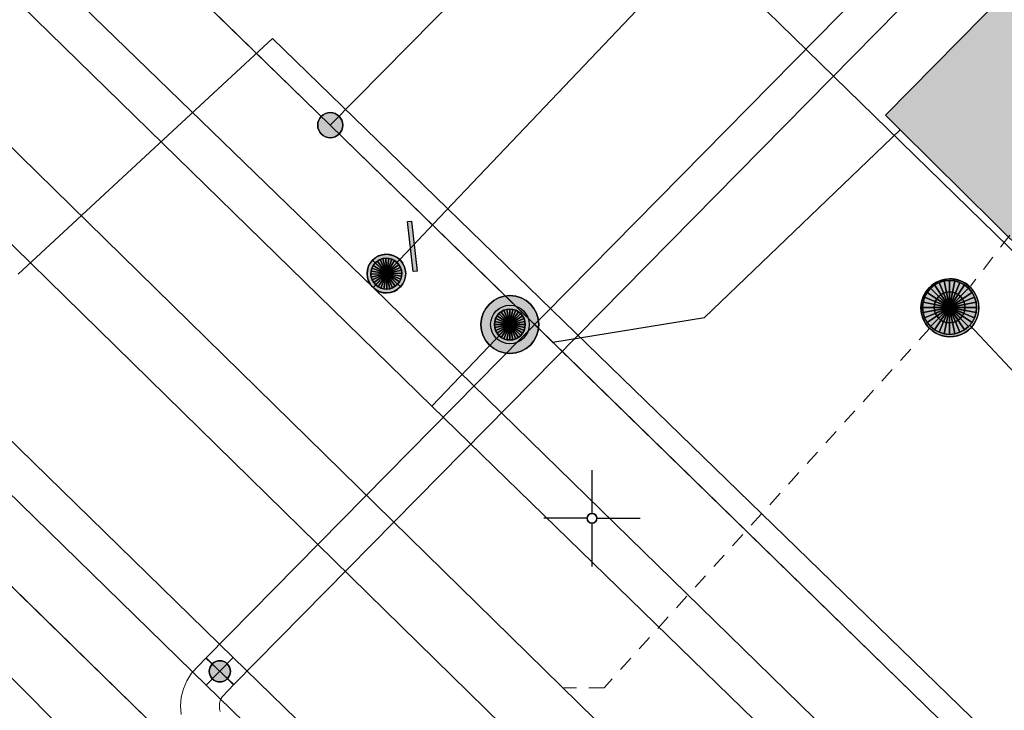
# Model space of a CAD drawing. Header units: metres. Extents: x 2695560 to 2696939, y 1260529 to 1262050.
# Tile 200 of 256: x 2695769 to 2695781, y 1260997 to 1261006. Entities that reach past the tile are written whole.
import ezdxf

# ---------------------------------------------------------------- set-up
doc = ezdxf.new("R2010")
doc.units = ezdxf.units.M
doc.linetypes.add('AUSGEZOGEN', pattern=[0])
doc.linetypes.add('VERDECKT2_S2', pattern=[0.36, 0.2, -0.16])
for name, color, linetype in [('XR$1$AV_Gebäudeflächen (BB)', 7, 'AUSGEZOGEN'), ('XR$1$AV_Grenzpunkte', 7, 'AUSGEZOGEN'), ('XR$1$AV_Koordinatennetzpunkte', 7, 'AUSGEZOGEN'), ('XR$1$AV_Linien (BB)', 7, 'AUSGEZOGEN'), ('XR$1$AW_LK_Schachtdeckel', 24, 'AUSGEZOGEN'), ('XR$1$EW_LK_Knoten', 1, 'AUSGEZOGEN'), ('XR$1$GA_LK_Absperrarmatur', 32, 'AUSGEZOGEN'), ('XR$1$GA_LK_Rohrleitungsteil', 32, 'AUSGEZOGEN'), ('XR$1$Liegenschaftsgrenzen', 7, 'AUSGEZOGEN'), ('XR$1$PFAV', 255, 'AUSGEZOGEN'), ('XR$1$PFAW', 255, 'AUSGEZOGEN'), ('XR$1$PFGA', 255, 'AUSGEZOGEN'), ('XR$1$PFWA', 255, 'AUSGEZOGEN'), ('XR$1$RAEW', 8, 'AUSGEZOGEN'), ('XR$1$RP_Abstandslinie', 7, 'AUSGEZOGEN'), ('XR$1$WA_LK_Hydrant', 171, 'AUSGEZOGEN')]:
    doc.layers.add(name, color=color, linetype=linetype)
for name, color, linetype, lineweight in [('XR$2$ABW-Linie-R-genau', 4, 'AUSGEZOGEN', 18), ('XR$2$ABW-Linie-R-ungenau', 4, 'VERDECKT2_S2', 18), ('XR$2$ABW-LinieFlaeche-R-genau', 4, 'AUSGEZOGEN', 18), ('XR$2$ABW-Punkt', 6, 'AUSGEZOGEN', 18), ('XR$2$ELE-LinieFlaeche-genau', 1, 'AUSGEZOGEN', 18), ('XR$2$GAS-Linie-genau', 12, 'AUSGEZOGEN', 18), ('XR$2$GAS-Punkt', 12, 'AUSGEZOGEN', 18), ('XR$2$KOM-Linie-U-genau', 91, 'AUSGEZOGEN', 18), ('XR$2$WAS-Linie-genau', 5, 'AUSGEZOGEN', 18), ('XR$2$WAS-Punkt', 5, 'AUSGEZOGEN', 18)]:
    doc.layers.add(name, color=color, linetype=linetype, lineweight=lineweight)

# ---------------------------------------------------------------- blocks, each defined once
blk = doc.blocks.new('COMPLEXOBJECT_218')
at = {"layer": 'XR$1$AV_Linien (BB)', "color": 7, "linetype": 'AUSGEZOGEN', "transparency": 33554687}
blk.add_lwpolyline([(5745.99, 11020.1), (5770.73, 10995.95), (5775.47, 10991.33)], dxfattribs=at)
blk = doc.blocks.new('COMPLEXOBJECT_1283')
at = {"layer": 'XR$1$Liegenschaftsgrenzen', "color": 7, "linetype": 'AUSGEZOGEN', "transparency": 33554687}
blk.add_line((5745.99, 11020.1), (5770.73, 10995.95), dxfattribs=at)
blk = doc.blocks.new('COMPLEXOBJECT_1308')
at = {"layer": 'XR$1$Liegenschaftsgrenzen', "color": 7, "linetype": 'AUSGEZOGEN', "transparency": 33554687}
blk.add_line((5751.28, 11024.91), (5771.61, 11005.09), dxfattribs=at)
blk = doc.blocks.new('BAV15')
at = {"layer": 'XR$1$PFAV', "transparency": 33554687}
blk.add_hatch(color=7, dxfattribs=at).paths.add_polyline_path([(0.5, 0), (0.49, 0.101), (0.459, 0.197), (0.41, 0.286), (0.344, 0.362), (0.264, 0.424), (0.174, 0.469), (0.076, 0.494), (-0.025, 0.499), (-0.125, 0.484), (-0.22, 0.449), (-0.306, 0.395), (-0.379, 0.326), (-0.437, 0.243), (-0.477, 0.15), (-0.497, 0.051), (-0.497, -0.051), (-0.477, -0.15), (-0.437, -0.243), (-0.379, -0.326), (-0.306, -0.395), (-0.22, -0.449), (-0.125, -0.484), (-0.025, -0.499), (0.076, -0.494), (0.174, -0.469), (0.264, -0.424), (0.344, -0.362), (0.41, -0.286), (0.459, -0.197), (0.49, -0.101)])
at = {"color": 7, "transparency": 33554687}
for start, end in [(90, 270), (270, 90)]:
    blk.add_arc((0, 0), 0.5, start, end, dxfattribs=at)
at = {"layer": 'XR$1$PFAV', "transparency": 33554687}
blk.add_circle((0, 0), 0.5, dxfattribs=at)
blk = doc.blocks.new('BAV2041')
at = {"color": 7, "transparency": 33554687}
for p, q in [((0, 0.5), (0, 0.05)), ((-0.05, 0), (-0.5, 0)), ((0.05, 0), (0.5, 0)), ((0, -0.05), (0, -0.5))]:
    blk.add_line(p, q, dxfattribs=at)
blk.add_circle((0, 0), 0.05, dxfattribs=at)
for start, end in [(90, 270), (270, 90)]:
    blk.add_arc((0, 0), 0.05, start, end, dxfattribs=at)
blk = doc.blocks.new('BAW2082')
at = {"layer": 'XR$1$PFAW', "transparency": 33554687}
blk.add_hatch(color=7, dxfattribs=at).paths.add_polyline_path([(0.509, -0.003), (0.499, 0.098), (0.469, 0.194), (0.42, 0.283), (0.354, 0.359), (0.274, 0.421), (0.183, 0.466), (0.085, 0.491), (-0.016, 0.496), (-0.116, 0.481), (-0.211, 0.446), (-0.297, 0.392), (-0.37, 0.323), (-0.428, 0.24), (-0.468, 0.147), (-0.488, 0.047), (-0.488, -0.054), (-0.468, -0.153), (-0.428, -0.246), (-0.37, -0.329), (-0.297, -0.398), (-0.211, -0.452), (-0.116, -0.487), (-0.016, -0.502), (0.085, -0.497), (0.183, -0.472), (0.274, -0.427), (0.354, -0.366), (0.42, -0.289), (0.469, -0.2), (0.499, -0.104)])
at = {"transparency": 33554687}
for start, end in [(91.1948, 268.8052), (268.8052, 91.1948)]:
    blk.add_arc((0.01, 0), 0.5, start, end, dxfattribs=at)
at = {"layer": 'XR$1$PFAW', "transparency": 33554687}
blk.add_circle((0.009, -0.003), 0.5, dxfattribs=at)
blk = doc.blocks.new('BWA2009')
at = {"true_color": 0x000000, "transparency": 33554687}
blk.add_hatch(color=18, dxfattribs=at).paths.add_polyline_path([(0.333, 0), (0.327, 0.067), (0.306, 0.131), (0.274, 0.19), (0.23, 0.242), (0.176, 0.283), (0.116, 0.313), (0.05, 0.329), (-0.017, 0.333), (-0.084, 0.323), (-0.147, 0.299), (-0.204, 0.264), (-0.253, 0.217), (-0.291, 0.162), (-0.318, 0.1), (-0.332, 0.034), (-0.332, -0.034), (-0.318, -0.1), (-0.291, -0.162), (-0.253, -0.217), (-0.204, -0.264), (-0.147, -0.299), (-0.084, -0.323), (-0.017, -0.333), (0.05, -0.329), (0.116, -0.313), (0.176, -0.283), (0.23, -0.242), (0.274, -0.19), (0.306, -0.131), (0.327, -0.067)])
at = {"layer": 'XR$1$PFWA', "transparency": 33554687}
blk.add_hatch(color=7, dxfattribs=at).paths.add_polyline_path([(0.5, 0), (0.49, 0.101), (0.459, 0.197), (0.41, 0.286), (0.344, 0.362), (0.264, 0.424), (0.174, 0.469), (0.076, 0.494), (-0.025, 0.499), (-0.125, 0.484), (-0.22, 0.449), (-0.306, 0.395), (-0.379, 0.326), (-0.437, 0.243), (-0.477, 0.15), (-0.497, 0.051), (-0.497, -0.051), (-0.477, -0.15), (-0.437, -0.243), (-0.379, -0.326), (-0.306, -0.395), (-0.22, -0.449), (-0.125, -0.484), (-0.025, -0.499), (0.076, -0.494), (0.174, -0.469), (0.264, -0.424), (0.344, -0.362), (0.41, -0.286), (0.459, -0.197), (0.49, -0.101)])
at = {"transparency": 33554687}
blk.add_circle((0, 0), 0.333, dxfattribs=at)
for start, end in [(90, 180), (0, 90), (180, 270), (270, 0)]:
    blk.add_arc((0, 0), 0.5, start, end, dxfattribs=at)
at = {"layer": 'XR$1$PFWA', "transparency": 33554687}
blk.add_circle((0, 0), 0.5, dxfattribs=at)
blk = doc.blocks.new('BGA2013')
at = {"transparency": 33554687}
blk.add_hatch(color=36, dxfattribs=at).paths.add_polyline_path([(-0.291, -0.409), (0.352, 0.357), (0.291, 0.409), (-0.352, -0.357)])
at = {"color": 32, "transparency": 33554687}
blk.add_lwpolyline([(-0.291, -0.409), (-0.352, -0.357), (0.291, 0.409), (0.352, 0.357), (-0.291, -0.409)], close=True, dxfattribs=at)
blk = doc.blocks.new('BGA965')
at = {"layer": 'XR$1$PFGA', "transparency": 33554687}
blk.add_hatch(color=7, dxfattribs=at).paths.add_polyline_path([(0.5, 0), (0.49, 0.101), (0.459, 0.197), (0.41, 0.286), (0.344, 0.362), (0.264, 0.424), (0.174, 0.469), (0.076, 0.494), (-0.025, 0.499), (-0.125, 0.484), (-0.22, 0.449), (-0.306, 0.395), (-0.379, 0.326), (-0.437, 0.243), (-0.477, 0.15), (-0.497, 0.051), (-0.497, -0.051), (-0.477, -0.15), (-0.437, -0.243), (-0.379, -0.326), (-0.306, -0.395), (-0.22, -0.449), (-0.125, -0.484), (-0.025, -0.499), (0.076, -0.494), (0.174, -0.469), (0.264, -0.424), (0.344, -0.362), (0.41, -0.286), (0.459, -0.197), (0.49, -0.101)])
at = {"color": 32, "transparency": 33554687}
blk.add_line((0, 0.5), (0, -0.5), dxfattribs=at)
for start, end in [(90, 270), (270, 90)]:
    blk.add_arc((0, 0), 0.5, start, end, dxfattribs=at)
at = {"layer": 'XR$1$PFGA', "transparency": 33554687}
blk.add_circle((0, 0), 0.5, dxfattribs=at)
blk = doc.blocks.new('BEW957')
at = {"layer": 'XR$1$RAEW', "transparency": 33554687}
blk.add_hatch(color=1, dxfattribs=at).paths.add_polyline_path([(-0.5, 0), (-0.497, -0.051), (-0.49, -0.101), (-0.477, -0.15), (-0.459, -0.197), (-0.437, -0.243), (-0.41, -0.286), (-0.379, -0.326), (-0.344, -0.362), (-0.306, -0.395), (-0.264, -0.424), (-0.22, -0.449), (-0.174, -0.469), (-0.125, -0.484), (-0.076, -0.494), (-0.025, -0.499), (0.025, -0.499), (0.076, -0.494), (0.125, -0.484), (0.174, -0.469), (0.22, -0.449), (0.264, -0.424), (0.306, -0.395), (0.344, -0.362), (0.379, -0.326), (0.41, -0.286), (0.437, -0.243), (0.459, -0.197), (0.477, -0.15), (0.49, -0.101), (0.497, -0.051), (0.5, 0), (0.497, 0.051), (0.49, 0.101), (0.477, 0.15), (0.459, 0.197), (0.437, 0.243), (0.41, 0.286), (0.379, 0.326), (0.344, 0.362), (0.306, 0.395), (0.264, 0.424), (0.22, 0.449), (0.174, 0.469), (0.125, 0.484), (0.076, 0.494), (0.025, 0.499), (-0.025, 0.499), (-0.076, 0.494), (-0.125, 0.484), (-0.174, 0.469), (-0.22, 0.449), (-0.264, 0.424), (-0.306, 0.395), (-0.344, 0.362), (-0.379, 0.326), (-0.41, 0.286), (-0.437, 0.243), (-0.459, 0.197), (-0.477, 0.15), (-0.49, 0.101), (-0.497, 0.051)])
at = {"color": 1, "transparency": 33554687}
for start, end in [(90, 180), (0, 90), (180, 270), (270, 0)]:
    blk.add_arc((0, 0), 0.5, start, end, dxfattribs=at)
at = {"layer": 'XR$1$RAEW', "color": 1, "transparency": 33554687}
blk.add_circle((0, 0), 0.5, dxfattribs=at)
blk = doc.blocks.new('GAS-ABSPERRORGAN')
at = {"layer": 'XR$2$GAS-Punkt', "linetype": 'AUSGEZOGEN', "lineweight": 25, "transparency": 33554687}
blk.add_line((0, 200, 2500), (0, -200, 2500), dxfattribs=at)
for points in [[(-141, 141, 2500), (0, 0, 2500), (-166, 111, 2500)], [(-141, 141), (0, 0), (-166, 111)], [(-141, 141, 2500), (-141, 141), (-166, 111), (-166, 111, 2500)], [(-111, 166, 2500), (0, 0, 2500), (-141, 141, 2500)], [(-111, 166), (0, 0), (-141, 141)], [(-111, 166, 2500), (-111, 166), (-141, 141), (-141, 141, 2500)], [(-77, 185, 2500), (0, 0, 2500), (-111, 166, 2500)], [(-77, 185), (0, 0), (-111, 166)], [(-77, 185, 2500), (-77, 185), (-111, 166), (-111, 166, 2500)], [(-39, 196, 2500), (0, 0, 2500), (-77, 185, 2500)], [(-39, 196), (0, 0), (-77, 185)], [(-39, 196, 2500), (-39, 196), (-77, 185), (-77, 185, 2500)], [(0, 200, 2500), (0, 0, 2500), (-39, 196, 2500)], [(0, 200), (0, 0), (-39, 196)], [(0, 200, 2500), (0, 200), (-39, 196), (-39, 196, 2500)], [(39, 196, 2500), (0, 0, 2500), (0, 200, 2500)], [(39, 196), (0, 0), (0, 200)], [(39, 196, 2500), (39, 196), (0, 200), (0, 200, 2500)], [(77, 185, 2500), (0, 0, 2500), (39, 196, 2500)], [(77, 185), (0, 0), (39, 196)], [(111, 166, 2500), (0, 0, 2500), (77, 185, 2500)], [(111, 166), (0, 0), (77, 185)], [(141, 141, 2500), (0, 0, 2500), (111, 166, 2500)], [(141, 141), (0, 0), (111, 166)], [(166, 111, 2500), (0, 0, 2500), (141, 141, 2500)], [(166, 111), (0, 0), (141, 141)], [(77, 185, 2500), (77, 185), (39, 196), (39, 196, 2500)], [(111, 166, 2500), (111, 166), (77, 185), (77, 185, 2500)], [(141, 141, 2500), (141, 141), (111, 166), (111, 166, 2500)], [(166, 111, 2500), (166, 111), (141, 141), (141, 141, 2500)], [(-196, 39, 2500), (0, 0, 2500), (-200, 0, 2500)], [(-196, 39), (0, 0), (-200, 0)], [(-196, 39, 2500), (-196, 39), (-200, 0), (-200, 0, 2500)], [(-200, 0, 2500), (0, 0, 2500), (-196, -39, 2500)], [(-200, 0), (0, 0), (-196, -39)], [(-185, 77, 2500), (0, 0, 2500), (-196, 39, 2500)], [(-185, 77), (0, 0), (-196, 39)], [(-185, 77, 2500), (-185, 77), (-196, 39), (-196, 39, 2500)], [(-196, -39, 2500), (0, 0, 2500), (-185, -77, 2500)], [(-196, -39), (0, 0), (-185, -77)], [(-166, 111, 2500), (0, 0, 2500), (-185, 77, 2500)], [(-166, 111), (0, 0), (-185, 77)], [(-166, 111, 2500), (-166, 111), (-185, 77), (-185, 77, 2500)], [(-185, -77, 2500), (0, 0, 2500), (-166, -111, 2500)], [(-185, -77), (0, 0), (-166, -111)], [(-166, -111, 2500), (0, 0, 2500), (-141, -141, 2500)], [(-166, -111), (0, 0), (-141, -141)], [(-141, -141, 2500), (0, 0, 2500), (-111, -166, 2500)], [(-141, -141), (0, 0), (-111, -166)], [(-111, -166, 2500), (0, 0, 2500), (-77, -185, 2500)], [(-111, -166), (0, 0), (-77, -185)], [(-77, -185, 2500), (0, 0, 2500), (-39, -196, 2500)], [(-77, -185), (0, 0), (-39, -196)], [(-39, -196, 2500), (0, 0, 2500), (0, -200, 2500)], [(-39, -196), (0, 0), (0, -200)], [(185, 77, 2500), (0, 0, 2500), (166, 111, 2500)], [(185, 77), (0, 0), (166, 111)], [(196, 39, 2500), (0, 0, 2500), (185, 77, 2500)], [(196, 39), (0, 0), (185, 77)], [(200, 0, 2500), (0, 0, 2500), (196, 39, 2500)], [(200, 0), (0, 0), (196, 39)], [(0, -200, 2500), (0, 0, 2500), (39, -196, 2500)], [(39, -196, 2500), (0, 0, 2500), (77, -185, 2500)], [(77, -185, 2500), (0, 0, 2500), (111, -166, 2500)], [(111, -166, 2500), (0, 0, 2500), (141, -141, 2500)], [(141, -141, 2500), (0, 0, 2500), (166, -111, 2500)], [(166, -111, 2500), (0, 0, 2500), (185, -77, 2500)], [(185, -77, 2500), (0, 0, 2500), (196, -39, 2500)], [(196, -39, 2500), (0, 0, 2500), (200, 0, 2500)], [(0, -200), (0, 0), (39, -196)], [(39, -196), (0, 0), (77, -185)], [(77, -185), (0, 0), (111, -166)], [(111, -166), (0, 0), (141, -141)], [(141, -141), (0, 0), (166, -111)], [(166, -111), (0, 0), (185, -77)], [(185, -77), (0, 0), (196, -39)], [(196, -39), (0, 0), (200, 0)], [(185, 77, 2500), (185, 77), (166, 111), (166, 111, 2500)], [(196, 39, 2500), (196, 39), (185, 77), (185, 77, 2500)], [(200, 0, 2500), (200, 0), (196, 39), (196, 39, 2500)], [(-200, 0, 2500), (-200, 0), (-196, -39), (-196, -39, 2500)], [(-196, -39, 2500), (-196, -39), (-185, -77), (-185, -77, 2500)], [(-185, -77, 2500), (-185, -77), (-166, -111), (-166, -111, 2500)], [(-166, -111, 2500), (-166, -111), (-141, -141), (-141, -141, 2500)], [(141, -141, 2500), (141, -141), (166, -111), (166, -111, 2500)], [(166, -111, 2500), (166, -111), (185, -77), (185, -77, 2500)], [(185, -77, 2500), (185, -77), (196, -39), (196, -39, 2500)], [(196, -39, 2500), (196, -39), (200, 0), (200, 0, 2500)], [(-141, -141, 2500), (-141, -141), (-111, -166), (-111, -166, 2500)], [(-111, -166, 2500), (-111, -166), (-77, -185), (-77, -185, 2500)], [(-77, -185, 2500), (-77, -185), (-39, -196), (-39, -196, 2500)], [(-39, -196, 2500), (-39, -196), (0, -200), (0, -200, 2500)], [(0, -200, 2500), (0, -200), (39, -196), (39, -196, 2500)], [(39, -196, 2500), (39, -196), (77, -185), (77, -185, 2500)], [(77, -185, 2500), (77, -185), (111, -166), (111, -166, 2500)], [(111, -166, 2500), (111, -166), (141, -141), (141, -141, 2500)]]:
    blk.add_3dface(points, dxfattribs=at)
blk = doc.blocks.new('WAS-OBERFLURHYDRANT')
at = {"layer": 'XR$2$WAS-Punkt', "linetype": 'AUSGEZOGEN', "transparency": 33554687}
blk.add_hatch(color=5, dxfattribs=at).paths.add_polyline_path([(0, -200), (20, -199), (40, -196), (60, -191), (79, -184), (97, -175), (114, -164), (130, -152), (145, -138), (158, -122), (170, -106), (180, -88), (188, -69), (194, -50), (198, -30), (200, -10), (200, 10), (198, 30), (194, 50), (188, 69), (180, 88), (170, 106), (158, 122), (145, 138), (130, 152), (114, 164), (97, 175), (79, 184), (60, 191), (40, 196), (20, 199), (0, 200), (-20, 199), (-40, 196), (-60, 191), (-79, 184), (-97, 175), (-114, 164), (-130, 152), (-145, 138), (-158, 122), (-170, 106), (-180, 88), (-188, 69), (-194, 50), (-198, 30), (-200, 10), (-200, -10), (-198, -30), (-194, -50), (-188, -69), (-180, -88), (-170, -106), (-158, -122), (-145, -138), (-130, -152), (-114, -164), (-97, -175), (-79, -184), (-60, -191), (-40, -196), (-20, -199)])
at = {"layer": 'XR$2$WAS-Punkt', "linetype": 'AUSGEZOGEN', "lineweight": 25, "transparency": 33554687}
for points in [[(-141, 141, 2500), (0, 0, 2500), (-166, 111, 2500)], [(-141, 141), (0, 0), (-166, 111)], [(-141, 141, 2500), (-141, 141), (-166, 111), (-166, 111, 2500)], [(-111, 166, 2500), (0, 0, 2500), (-141, 141, 2500)], [(-111, 166), (0, 0), (-141, 141)], [(-111, 166, 2500), (-111, 166), (-141, 141), (-141, 141, 2500)], [(-77, 185, 2500), (0, 0, 2500), (-111, 166, 2500)], [(-77, 185), (0, 0), (-111, 166)], [(-77, 185, 2500), (-77, 185), (-111, 166), (-111, 166, 2500)], [(-39, 196, 2500), (0, 0, 2500), (-77, 185, 2500)], [(-39, 196), (0, 0), (-77, 185)], [(-39, 196, 2500), (-39, 196), (-77, 185), (-77, 185, 2500)], [(0, 200, 2500), (0, 0, 2500), (-39, 196, 2500)], [(0, 200), (0, 0), (-39, 196)], [(0, 200, 2500), (0, 200), (-39, 196), (-39, 196, 2500)], [(39, 196, 2500), (0, 0, 2500), (0, 200, 2500)], [(39, 196), (0, 0), (0, 200)], [(39, 196, 2500), (39, 196), (0, 200), (0, 200, 2500)], [(77, 185, 2500), (0, 0, 2500), (39, 196, 2500)], [(77, 185), (0, 0), (39, 196)], [(111, 166, 2500), (0, 0, 2500), (77, 185, 2500)], [(111, 166), (0, 0), (77, 185)], [(141, 141, 2500), (0, 0, 2500), (111, 166, 2500)], [(141, 141), (0, 0), (111, 166)], [(166, 111, 2500), (0, 0, 2500), (141, 141, 2500)], [(166, 111), (0, 0), (141, 141)], [(77, 185, 2500), (77, 185), (39, 196), (39, 196, 2500)], [(111, 166, 2500), (111, 166), (77, 185), (77, 185, 2500)], [(141, 141, 2500), (141, 141), (111, 166), (111, 166, 2500)], [(166, 111, 2500), (166, 111), (141, 141), (141, 141, 2500)], [(-196, 39, 2500), (0, 0, 2500), (-200, 0, 2500)], [(-196, 39), (0, 0), (-200, 0)], [(-196, 39, 2500), (-196, 39), (-200, 0), (-200, 0, 2500)], [(-200, 0, 2500), (0, 0, 2500), (-196, -39, 2500)], [(-200, 0), (0, 0), (-196, -39)], [(-185, 77, 2500), (0, 0, 2500), (-196, 39, 2500)], [(-185, 77), (0, 0), (-196, 39)], [(-185, 77, 2500), (-185, 77), (-196, 39), (-196, 39, 2500)], [(-196, -39, 2500), (0, 0, 2500), (-185, -77, 2500)], [(-196, -39), (0, 0), (-185, -77)], [(-166, 111, 2500), (0, 0, 2500), (-185, 77, 2500)], [(-166, 111), (0, 0), (-185, 77)], [(-166, 111, 2500), (-166, 111), (-185, 77), (-185, 77, 2500)], [(-185, -77, 2500), (0, 0, 2500), (-166, -111, 2500)], [(-185, -77), (0, 0), (-166, -111)], [(-166, -111, 2500), (0, 0, 2500), (-141, -141, 2500)], [(-166, -111), (0, 0), (-141, -141)], [(-141, -141, 2500), (0, 0, 2500), (-111, -166, 2500)], [(-141, -141), (0, 0), (-111, -166)], [(-111, -166, 2500), (0, 0, 2500), (-77, -185, 2500)], [(-111, -166), (0, 0), (-77, -185)], [(-77, -185, 2500), (0, 0, 2500), (-39, -196, 2500)], [(-77, -185), (0, 0), (-39, -196)], [(-39, -196, 2500), (0, 0, 2500), (0, -200, 2500)], [(-39, -196), (0, 0), (0, -200)], [(185, 77, 2500), (0, 0, 2500), (166, 111, 2500)], [(185, 77), (0, 0), (166, 111)], [(196, 39, 2500), (0, 0, 2500), (185, 77, 2500)], [(196, 39), (0, 0), (185, 77)], [(200, 0, 2500), (0, 0, 2500), (196, 39, 2500)], [(200, 0), (0, 0), (196, 39)], [(0, -200, 2500), (0, 0, 2500), (39, -196, 2500)], [(39, -196, 2500), (0, 0, 2500), (77, -185, 2500)], [(77, -185, 2500), (0, 0, 2500), (111, -166, 2500)], [(111, -166, 2500), (0, 0, 2500), (141, -141, 2500)], [(141, -141, 2500), (0, 0, 2500), (166, -111, 2500)], [(166, -111, 2500), (0, 0, 2500), (185, -77, 2500)], [(185, -77, 2500), (0, 0, 2500), (196, -39, 2500)], [(196, -39, 2500), (0, 0, 2500), (200, 0, 2500)], [(0, -200), (0, 0), (39, -196)], [(39, -196), (0, 0), (77, -185)], [(77, -185), (0, 0), (111, -166)], [(111, -166), (0, 0), (141, -141)], [(141, -141), (0, 0), (166, -111)], [(166, -111), (0, 0), (185, -77)], [(185, -77), (0, 0), (196, -39)], [(196, -39), (0, 0), (200, 0)], [(185, 77, 2500), (185, 77), (166, 111), (166, 111, 2500)], [(196, 39, 2500), (196, 39), (185, 77), (185, 77, 2500)], [(200, 0, 2500), (200, 0), (196, 39), (196, 39, 2500)], [(-200, 0, 2500), (-200, 0), (-196, -39), (-196, -39, 2500)], [(-196, -39, 2500), (-196, -39), (-185, -77), (-185, -77, 2500)], [(-185, -77, 2500), (-185, -77), (-166, -111), (-166, -111, 2500)], [(-166, -111, 2500), (-166, -111), (-141, -141), (-141, -141, 2500)], [(141, -141, 2500), (141, -141), (166, -111), (166, -111, 2500)], [(166, -111, 2500), (166, -111), (185, -77), (185, -77, 2500)], [(185, -77, 2500), (185, -77), (196, -39), (196, -39, 2500)], [(196, -39, 2500), (196, -39), (200, 0), (200, 0, 2500)], [(-141, -141, 2500), (-141, -141), (-111, -166), (-111, -166, 2500)], [(-111, -166, 2500), (-111, -166), (-77, -185), (-77, -185, 2500)], [(-77, -185, 2500), (-77, -185), (-39, -196), (-39, -196, 2500)], [(-39, -196, 2500), (-39, -196), (0, -200), (0, -200, 2500)], [(0, -200, 2500), (0, -200), (39, -196), (39, -196, 2500)], [(39, -196, 2500), (39, -196), (77, -185), (77, -185, 2500)], [(77, -185, 2500), (77, -185), (111, -166), (111, -166, 2500)], [(111, -166, 2500), (111, -166), (141, -141), (141, -141, 2500)]]:
    blk.add_3dface(points, dxfattribs=at)
blk = doc.blocks.new('ABW-NORMSCHACHT_WEITERE')
at = {"layer": 'XR$2$ABW-Punkt', "linetype": 'AUSGEZOGEN', "lineweight": 25, "transparency": 33554687}
for points in [[(-141, 141, 2500), (0, 0, 2500), (-166, 111, 2500)], [(-141, 141), (0, 0), (-166, 111)], [(-141, 141, 2500), (-141, 141), (-166, 111), (-166, 111, 2500)], [(-111, 166, 2500), (0, 0, 2500), (-141, 141, 2500)], [(-111, 166), (0, 0), (-141, 141)], [(-111, 166, 2500), (-111, 166), (-141, 141), (-141, 141, 2500)], [(-77, 185, 2500), (0, 0, 2500), (-111, 166, 2500)], [(-77, 185), (0, 0), (-111, 166)], [(-77, 185, 2500), (-77, 185), (-111, 166), (-111, 166, 2500)], [(-39, 196, 2500), (0, 0, 2500), (-77, 185, 2500)], [(-39, 196), (0, 0), (-77, 185)], [(-39, 196, 2500), (-39, 196), (-77, 185), (-77, 185, 2500)], [(0, 200, 2500), (0, 0, 2500), (-39, 196, 2500)], [(0, 200), (0, 0), (-39, 196)], [(0, 200, 2500), (0, 200), (-39, 196), (-39, 196, 2500)], [(39, 196, 2500), (0, 0, 2500), (0, 200, 2500)], [(39, 196), (0, 0), (0, 200)], [(39, 196, 2500), (39, 196), (0, 200), (0, 200, 2500)], [(77, 185, 2500), (0, 0, 2500), (39, 196, 2500)], [(77, 185), (0, 0), (39, 196)], [(111, 166, 2500), (0, 0, 2500), (77, 185, 2500)], [(111, 166), (0, 0), (77, 185)], [(141, 141, 2500), (0, 0, 2500), (111, 166, 2500)], [(141, 141), (0, 0), (111, 166)], [(166, 111, 2500), (0, 0, 2500), (141, 141, 2500)], [(166, 111), (0, 0), (141, 141)], [(77, 185, 2500), (77, 185), (39, 196), (39, 196, 2500)], [(111, 166, 2500), (111, 166), (77, 185), (77, 185, 2500)], [(141, 141, 2500), (141, 141), (111, 166), (111, 166, 2500)], [(166, 111, 2500), (166, 111), (141, 141), (141, 141, 2500)], [(-196, 39, 2500), (0, 0, 2500), (-200, 0, 2500)], [(-196, 39), (0, 0), (-200, 0)], [(-196, 39, 2500), (-196, 39), (-200, 0), (-200, 0, 2500)], [(-200, 0, 2500), (0, 0, 2500), (-196, -39, 2500)], [(-200, 0), (0, 0), (-196, -39)], [(-185, 77, 2500), (0, 0, 2500), (-196, 39, 2500)], [(-185, 77), (0, 0), (-196, 39)], [(-185, 77, 2500), (-185, 77), (-196, 39), (-196, 39, 2500)], [(-196, -39, 2500), (0, 0, 2500), (-185, -77, 2500)], [(-196, -39), (0, 0), (-185, -77)], [(-166, 111, 2500), (0, 0, 2500), (-185, 77, 2500)], [(-166, 111), (0, 0), (-185, 77)], [(-166, 111, 2500), (-166, 111), (-185, 77), (-185, 77, 2500)], [(-185, -77, 2500), (0, 0, 2500), (-166, -111, 2500)], [(-185, -77), (0, 0), (-166, -111)], [(-166, -111, 2500), (0, 0, 2500), (-141, -141, 2500)], [(-166, -111), (0, 0), (-141, -141)], [(-141, -141, 2500), (0, 0, 2500), (-111, -166, 2500)], [(-141, -141), (0, 0), (-111, -166)], [(-111, -166, 2500), (0, 0, 2500), (-77, -185, 2500)], [(-111, -166), (0, 0), (-77, -185)], [(-77, -185, 2500), (0, 0, 2500), (-39, -196, 2500)], [(-77, -185), (0, 0), (-39, -196)], [(-39, -196, 2500), (0, 0, 2500), (0, -200, 2500)], [(-39, -196), (0, 0), (0, -200)], [(185, 77, 2500), (0, 0, 2500), (166, 111, 2500)], [(185, 77), (0, 0), (166, 111)], [(196, 39, 2500), (0, 0, 2500), (185, 77, 2500)], [(196, 39), (0, 0), (185, 77)], [(200, 0, 2500), (0, 0, 2500), (196, 39, 2500)], [(200, 0), (0, 0), (196, 39)], [(0, -200, 2500), (0, 0, 2500), (39, -196, 2500)], [(39, -196, 2500), (0, 0, 2500), (77, -185, 2500)], [(77, -185, 2500), (0, 0, 2500), (111, -166, 2500)], [(111, -166, 2500), (0, 0, 2500), (141, -141, 2500)], [(141, -141, 2500), (0, 0, 2500), (166, -111, 2500)], [(166, -111, 2500), (0, 0, 2500), (185, -77, 2500)], [(185, -77, 2500), (0, 0, 2500), (196, -39, 2500)], [(196, -39, 2500), (0, 0, 2500), (200, 0, 2500)], [(0, -200), (0, 0), (39, -196)], [(39, -196), (0, 0), (77, -185)], [(77, -185), (0, 0), (111, -166)], [(111, -166), (0, 0), (141, -141)], [(141, -141), (0, 0), (166, -111)], [(166, -111), (0, 0), (185, -77)], [(185, -77), (0, 0), (196, -39)], [(196, -39), (0, 0), (200, 0)], [(185, 77, 2500), (185, 77), (166, 111), (166, 111, 2500)], [(196, 39, 2500), (196, 39), (185, 77), (185, 77, 2500)], [(200, 0, 2500), (200, 0), (196, 39), (196, 39, 2500)], [(-200, 0, 2500), (-200, 0), (-196, -39), (-196, -39, 2500)], [(-196, -39, 2500), (-196, -39), (-185, -77), (-185, -77, 2500)], [(-185, -77, 2500), (-185, -77), (-166, -111), (-166, -111, 2500)], [(-166, -111, 2500), (-166, -111), (-141, -141), (-141, -141, 2500)], [(141, -141, 2500), (141, -141), (166, -111), (166, -111, 2500)], [(166, -111, 2500), (166, -111), (185, -77), (185, -77, 2500)], [(185, -77, 2500), (185, -77), (196, -39), (196, -39, 2500)], [(196, -39, 2500), (196, -39), (200, 0), (200, 0, 2500)], [(-141, -141, 2500), (-141, -141), (-111, -166), (-111, -166, 2500)], [(-111, -166, 2500), (-111, -166), (-77, -185), (-77, -185, 2500)], [(-77, -185, 2500), (-77, -185), (-39, -196), (-39, -196, 2500)], [(-39, -196, 2500), (-39, -196), (0, -200), (0, -200, 2500)], [(0, -200, 2500), (0, -200), (39, -196), (39, -196, 2500)], [(39, -196, 2500), (39, -196), (77, -185), (77, -185, 2500)], [(77, -185, 2500), (77, -185), (111, -166), (111, -166, 2500)], [(111, -166, 2500), (111, -166), (141, -141), (141, -141, 2500)]]:
    blk.add_3dface(points, dxfattribs=at)
blk = doc.blocks.new('ABW-DECKEL')
at = {"layer": 'XR$2$ABW-Punkt', "linetype": 'AUSGEZOGEN', "lineweight": 25, "transparency": 33554687}
for points in [[(-194, 291, 2500), (0, 0, 2500), (-247, 247, 2500)], [(-194, 291), (0, 0), (-247, 247)], [(-194, 291, 2500), (-194, 291), (-247, 247), (-247, 247, 2500)], [(-134, 323, 2500), (0, 0, 2500), (-194, 291, 2500)], [(-134, 323), (0, 0), (-194, 291)], [(-134, 323, 2500), (-134, 323), (-194, 291), (-194, 291, 2500)], [(-68, 343, 2500), (0, 0, 2500), (-134, 323, 2500)], [(-68, 343), (0, 0), (-134, 323)], [(-68, 343, 2500), (-68, 343), (-134, 323), (-134, 323, 2500)], [(0, 350, 2500), (0, 0, 2500), (-68, 343, 2500)], [(0, 350), (0, 0), (-68, 343)], [(0, 350, 2500), (0, 350), (-68, 343), (-68, 343, 2500)], [(68, 343, 2500), (0, 0, 2500), (0, 350, 2500)], [(68, 343), (0, 0), (0, 350)], [(68, 343, 2500), (68, 343), (0, 350), (0, 350, 2500)], [(134, 323, 2500), (0, 0, 2500), (68, 343, 2500)], [(134, 323), (0, 0), (68, 343)], [(194, 291, 2500), (0, 0, 2500), (134, 323, 2500)], [(194, 291), (0, 0), (134, 323)], [(247, 247, 2500), (0, 0, 2500), (194, 291, 2500)], [(247, 247), (0, 0), (194, 291)], [(134, 323, 2500), (134, 323), (68, 343), (68, 343, 2500)], [(194, 291, 2500), (194, 291), (134, 323), (134, 323, 2500)], [(247, 247, 2500), (247, 247), (194, 291), (194, 291, 2500)], [(-323, 134, 2500), (0, 0, 2500), (-343, 68, 2500)], [(-323, 134), (0, 0), (-343, 68)], [(-323, 134, 2500), (-323, 134), (-343, 68), (-343, 68, 2500)], [(-291, 194, 2500), (0, 0, 2500), (-323, 134, 2500)], [(-291, 194), (0, 0), (-323, 134)], [(-291, 194, 2500), (-291, 194), (-323, 134), (-323, 134, 2500)], [(-247, 247, 2500), (0, 0, 2500), (-291, 194, 2500)], [(-247, 247), (0, 0), (-291, 194)], [(-247, 247, 2500), (-247, 247), (-291, 194), (-291, 194, 2500)], [(291, 194, 2500), (0, 0, 2500), (247, 247, 2500)], [(291, 194), (0, 0), (247, 247)], [(323, 134, 2500), (0, 0, 2500), (291, 194, 2500)], [(323, 134), (0, 0), (291, 194)], [(343, 68, 2500), (0, 0, 2500), (323, 134, 2500)], [(343, 68), (0, 0), (323, 134)], [(291, 194, 2500), (291, 194), (247, 247), (247, 247, 2500)], [(323, 134, 2500), (323, 134), (291, 194), (291, 194, 2500)], [(343, 68, 2500), (343, 68), (323, 134), (323, 134, 2500)], [(-343, 68, 2500), (0, 0, 2500), (-350, 0, 2500)], [(-343, 68), (0, 0), (-350, 0)], [(-343, 68, 2500), (-343, 68), (-350, 0), (-350, 0, 2500)], [(-350, 0, 2500), (0, 0, 2500), (-343, -68, 2500)], [(-350, 0), (0, 0), (-343, -68)], [(-343, -68, 2500), (0, 0, 2500), (-323, -134, 2500)], [(-343, -68), (0, 0), (-323, -134)], [(-323, -134, 2500), (0, 0, 2500), (-291, -194, 2500)], [(-323, -134), (0, 0), (-291, -194)], [(-291, -194, 2500), (0, 0, 2500), (-247, -247, 2500)], [(-291, -194), (0, 0), (-247, -247)], [(-247, -247, 2500), (0, 0, 2500), (-194, -291, 2500)], [(-247, -247), (0, 0), (-194, -291)], [(-194, -291, 2500), (0, 0, 2500), (-134, -323, 2500)], [(-194, -291), (0, 0), (-134, -323)], [(-134, -323, 2500), (0, 0, 2500), (-68, -343, 2500)], [(-134, -323), (0, 0), (-68, -343)], [(-68, -343, 2500), (0, 0, 2500), (0, -350, 2500)], [(-68, -343), (0, 0), (0, -350)], [(350, 0, 2500), (0, 0, 2500), (343, 68, 2500)], [(350, 0), (0, 0), (343, 68)], [(0, -350, 2500), (0, 0, 2500), (68, -343, 2500)], [(68, -343, 2500), (0, 0, 2500), (134, -323, 2500)], [(134, -323, 2500), (0, 0, 2500), (194, -291, 2500)], [(194, -291, 2500), (0, 0, 2500), (247, -247, 2500)], [(247, -247, 2500), (0, 0, 2500), (291, -194, 2500)], [(291, -194, 2500), (0, 0, 2500), (323, -134, 2500)], [(323, -134, 2500), (0, 0, 2500), (343, -68, 2500)], [(343, -68, 2500), (0, 0, 2500), (350, 0, 2500)], [(0, -350), (0, 0), (68, -343)], [(68, -343), (0, 0), (134, -323)], [(134, -323), (0, 0), (194, -291)], [(194, -291), (0, 0), (247, -247)], [(247, -247), (0, 0), (291, -194)], [(291, -194), (0, 0), (323, -134)], [(323, -134), (0, 0), (343, -68)], [(343, -68), (0, 0), (350, 0)], [(350, 0, 2500), (350, 0), (343, 68), (343, 68, 2500)], [(-350, 0, 2500), (-350, 0), (-343, -68), (-343, -68, 2500)], [(-343, -68, 2500), (-343, -68), (-323, -134), (-323, -134, 2500)], [(323, -134, 2500), (323, -134), (343, -68), (343, -68, 2500)], [(343, -68, 2500), (343, -68), (350, 0), (350, 0, 2500)], [(-323, -134, 2500), (-323, -134), (-291, -194), (-291, -194, 2500)], [(-291, -194, 2500), (-291, -194), (-247, -247), (-247, -247, 2500)], [(-247, -247, 2500), (-247, -247), (-194, -291), (-194, -291, 2500)], [(194, -291, 2500), (194, -291), (247, -247), (247, -247, 2500)], [(247, -247, 2500), (247, -247), (291, -194), (291, -194, 2500)], [(291, -194, 2500), (291, -194), (323, -134), (323, -134, 2500)], [(-194, -291, 2500), (-194, -291), (-134, -323), (-134, -323, 2500)], [(-134, -323, 2500), (-134, -323), (-68, -343), (-68, -343, 2500)], [(-68, -343, 2500), (-68, -343), (0, -350), (0, -350, 2500)], [(0, -350, 2500), (0, -350), (68, -343), (68, -343, 2500)], [(68, -343, 2500), (68, -343), (134, -323), (134, -323, 2500)], [(134, -323, 2500), (134, -323), (194, -291), (194, -291, 2500)]]:
    blk.add_3dface(points, dxfattribs=at)

msp = doc.modelspace()

# ---------------------------------------------------------------- hatches: boundary and pattern name
at = {"layer": 'XR$1$AV_Gebäudeflächen (BB)', "true_color": 0xd2d2d2, "transparency": 33554687}
msp.add_hatch(color=254, dxfattribs=at).paths.add_polyline_path([(2695779.962, 1261004.839), (2695786.255, 1260998.612), (2695786.44, 1260998.429), (2695805.308, 1261017.499), (2695796.722, 1261025.944), (2695787.973, 1261017.032), (2695789.873, 1261015.269), (2695779.77, 1261005.029)])

# ---------------------------------------------------------------- linework, layer by layer
at = {"layer": 'XR$1$AV_Linien (BB)', "color": 7, "linetype": 'AUSGEZOGEN', "transparency": 33554687}
for p, q in [((2695786.255, 1260998.612), (2695779.962, 1261004.839)), ((2695783.667, 1260994.091), (2695775.463, 1261002.089))]:
    msp.add_line(p, q, dxfattribs=at)
for points in [[(2695779.962, 1261004.839), (2695779.77, 1261005.029), (2695789.873, 1261015.269), (2695787.973, 1261017.032), (2695796.722, 1261025.944), (2695805.308, 1261017.499), (2695786.44, 1260998.429), (2695786.255, 1260998.612)], [(2695775.463, 1261002.089), (2695772.58, 1261004.9), (2695769.828, 1261007.582)], [(2695775.463, 1261002.089), (2695777.427, 1261002.411), (2695779.962, 1261004.839)]]:
    msp.add_lwpolyline(points, dxfattribs=at)
at = {"layer": 'XR$1$Liegenschaftsgrenzen', "color": 7, "linetype": 'AUSGEZOGEN', "transparency": 33554687}
msp.add_line((2695772.58, 1261004.9), (2695786.14, 1260991.68), dxfattribs=at)
msp.add_lwpolyline([(2695772.58, 1261004.9), (2695784.4, 1261016.87), (2695784.38, 1261020.55), (2695796.94, 1261033.25)], dxfattribs=at)
at = {"layer": 'XR$1$RP_Abstandslinie', "color": 7, "linetype": 'AUSGEZOGEN', "transparency": 33554687}
msp.add_lwpolyline([(2695757, 1261027.08), (2695794.42, 1260990.6), (2695832.73, 1260953.25)], dxfattribs=at)
at = {"layer": 'XR$2$ABW-Linie-R-genau', "linetype": 'AUSGEZOGEN', "transparency": 33554687}
msp.add_line((2695781.579, 1261001.545), (2695780.86, 1261002.314), dxfattribs=at)
at = {"layer": 'XR$2$ABW-Linie-R-ungenau', "linetype": 'VERDECKT2_S2', "transparency": 33554687}
msp.add_line((2695781.381, 1261003.477), (2695780.871, 1261002.816), dxfattribs=at)
msp.add_lwpolyline([(2695780.342, 1261002.269), (2695776.128, 1260997.617), (2695775.606, 1260997.617)], dxfattribs=at)
at = {"layer": 'XR$2$ABW-LinieFlaeche-R-genau', "linetype": 'AUSGEZOGEN', "transparency": 33554687}
msp.add_lwpolyline([(2695790.929, 1260981.331), (2695746.696, 1261024.673), (2695747.326, 1261025.315), (2695791.559, 1260981.973), (2695790.929, 1260981.331)], close=True, dxfattribs=at)
at = {"layer": 'XR$2$ELE-LinieFlaeche-genau', "linetype": 'AUSGEZOGEN', "transparency": 33554687}
for points in [[(2695770.971, 1260998.005), (2695787.365, 1261014.635), (2695787.479, 1261014.702), (2695787.618, 1261014.726), (2695787.757, 1261014.702), (2695787.869, 1261014.636), (2695788.571, 1261013.953), (2695788.223, 1261013.595), (2695787.563, 1261014.236), (2695787.583, 1261014.224), (2695787.618, 1261014.218), (2695787.653, 1261014.224), (2695787.675, 1261014.237), (2695771.327, 1260997.653), (2695770.971, 1260998.005)], [(2695770.974, 1260997.65), (2695754.142, 1261014.084), (2695754.492, 1261014.442), (2695771.324, 1260998.008), (2695770.974, 1260997.65)], [(2695776.91, 1260991.873), (2695770.975, 1260997.65), (2695771.323, 1260998.008), (2695777.258, 1260992.231), (2695776.91, 1260991.873)]]:
    msp.add_lwpolyline(points, close=True, dxfattribs=at)
msp.add_lwpolyline([(2695770.65, 1260997.272), (2695770.642, 1260997.382), (2695770.651, 1260997.493), (2695770.678, 1260997.602), (2695770.721, 1260997.705), (2695770.783, 1260997.806), (2695770.968, 1260998.001), (2695771.33, 1260997.657), (2695771.181, 1260997.5), (2695771.167, 1260997.477), (2695771.154, 1260997.446), (2695771.147, 1260997.413), (2695771.144, 1260997.378), (2695771.146, 1260997.344), (2695771.154, 1260997.309)], dxfattribs=at)
at = {"layer": 'XR$2$GAS-Linie-genau', "linetype": 'AUSGEZOGEN', "transparency": 33554687}
for p, q in [((2695773.644, 1261003.332), (2695773.997, 1261003.703)), ((2695773.307, 1261002.978), (2695773.644, 1261003.332)), ((2695773.135, 1261002.797), (2695773.307, 1261002.978)), ((2695773.135, 1261002.797), (2695792.816, 1260983.606))]:
    msp.add_line(p, q, dxfattribs=at)
for points in [[(2695748.184, 1261026.419), (2695748.771, 1261026.401), (2695773.135, 1261002.797)], [(2695773.997, 1261003.703), (2695781.91, 1261012.02), (2695785.963, 1261012.279), (2695786.48, 1261011.831)]]:
    msp.add_lwpolyline(points, dxfattribs=at)
at = {"layer": 'XR$2$KOM-Linie-U-genau', "linetype": 'AUSGEZOGEN', "transparency": 33554687}
for points in [[(2695755.947, 1261010.333), (2695769.748, 1260996.442), (2695770.499, 1260995.744)], [(2695768.54, 1261002.97), (2695771.832, 1261006.021), (2695785.408, 1260992.837)]]:
    msp.add_lwpolyline(points, dxfattribs=at)
at = {"layer": 'XR$2$WAS-Linie-genau', "linetype": 'AUSGEZOGEN', "transparency": 33554687}
for p, q in [((2695768.576, 1261006.454), (2695773.894, 1261001.262)), ((2695773.894, 1261001.262), (2695774.906, 1261002.319)), ((2695773.894, 1261001.262), (2695787.667, 1260987.873))]:
    msp.add_line(p, q, dxfattribs=at)

# ---------------------------------------------------------------- block references
at = {"layer": 'XR$1$AV_Grenzpunkte', "color": 7, "linetype": 'AUSGEZOGEN', "lineweight": -3, "transparency": 33554687, "xscale": 0.3249999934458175, "yscale": 0.3249999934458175}
msp.add_blockref('BAV15', (2695772.58, 1261004.9), dxfattribs=at)
at = {"layer": 'XR$1$AV_Koordinatennetzpunkte', "color": 7, "linetype": 'AUSGEZOGEN', "lineweight": -3, "transparency": 33554687, "xscale": 1.25, "yscale": 1.25}
msp.add_blockref('BAV2041', (2695775.97, 1260999.81), dxfattribs=at)
at = {"layer": 'XR$1$AV_Linien (BB)', "color": 7, "linetype": 'AUSGEZOGEN', "lineweight": -3, "transparency": 33554687}
msp.add_blockref('COMPLEXOBJECT_218', (2690000.97, 1249999.81), dxfattribs=at)
at = {"layer": 'XR$1$AW_LK_Schachtdeckel', "color": 24, "linetype": 'AUSGEZOGEN', "lineweight": -3, "transparency": 33554687, "xscale": 0.7499999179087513, "yscale": 0.7499999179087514, "rotation": 315.287023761}
msp.add_blockref('BAW2082', (2695780.602, 1261002.541), dxfattribs=at)
at = {"layer": 'XR$1$EW_LK_Knoten', "color": 1, "linetype": 'AUSGEZOGEN', "lineweight": -3, "transparency": 33554687, "xscale": 0.2749999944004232, "yscale": 0.2749999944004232}
msp.add_blockref('BEW957', (2695771.15, 1260997.829), dxfattribs=at)
at = {"layer": 'XR$1$GA_LK_Absperrarmatur', "color": 32, "linetype": 'AUSGEZOGEN', "lineweight": -3, "transparency": 33554687, "xscale": 0.4999999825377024, "yscale": 0.4999999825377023, "rotation": 46.4274}
msp.add_blockref('BGA965', (2695773.307, 1261002.978), dxfattribs=at)
at = {"layer": 'XR$1$GA_LK_Rohrleitungsteil', "color": 32, "linetype": 'AUSGEZOGEN', "lineweight": -3, "transparency": 33554687, "xscale": 0.6499999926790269, "yscale": 0.6499999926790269, "rotation": 46.4274}
msp.add_blockref('BGA2013', (2695773.644, 1261003.332), dxfattribs=at)
at = {"layer": 'XR$1$Liegenschaftsgrenzen', "color": 7, "linetype": 'AUSGEZOGEN', "lineweight": -3, "transparency": 33554687}
for name in ['COMPLEXOBJECT_1308', 'COMPLEXOBJECT_1283']:
    msp.add_blockref(name, (2690000.97, 1249999.81), dxfattribs=at)
at = {"layer": 'XR$1$WA_LK_Hydrant', "color": 171, "linetype": 'AUSGEZOGEN', "lineweight": -3, "transparency": 33554687, "xscale": 0.7499999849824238, "yscale": 0.7499999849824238}
msp.add_blockref('BWA2009', (2695774.907, 1261002.319), dxfattribs=at)
at = {"layer": 'XR$2$ABW-Punkt', "color": 6, "linetype": 'AUSGEZOGEN', "lineweight": 18, "transparency": 33554687, "xscale": 0.001, "yscale": 0.001, "zscale": 0.001, "rotation": 360}
for name in ['ABW-DECKEL', 'ABW-NORMSCHACHT_WEITERE']:
    msp.add_blockref(name, (2695780.601, 1261002.541), dxfattribs=at)
at = {"layer": 'XR$2$GAS-Punkt', "color": 12, "linetype": 'AUSGEZOGEN', "lineweight": 18, "transparency": 33554687, "xscale": 0.0009999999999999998, "yscale": 0.0009999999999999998, "zscale": 0.001, "rotation": 316.5}
msp.add_blockref('GAS-ABSPERRORGAN', (2695773.307, 1261002.978), dxfattribs=at)
at = {"layer": 'XR$2$WAS-Punkt', "color": 5, "linetype": 'AUSGEZOGEN', "lineweight": 18, "transparency": 33554687, "xscale": 0.001, "yscale": 0.001, "zscale": 0.001, "rotation": 270}
msp.add_blockref('WAS-OBERFLURHYDRANT', (2695774.906, 1261002.319), dxfattribs=at)

doc.saveas('drawing.dxf')
